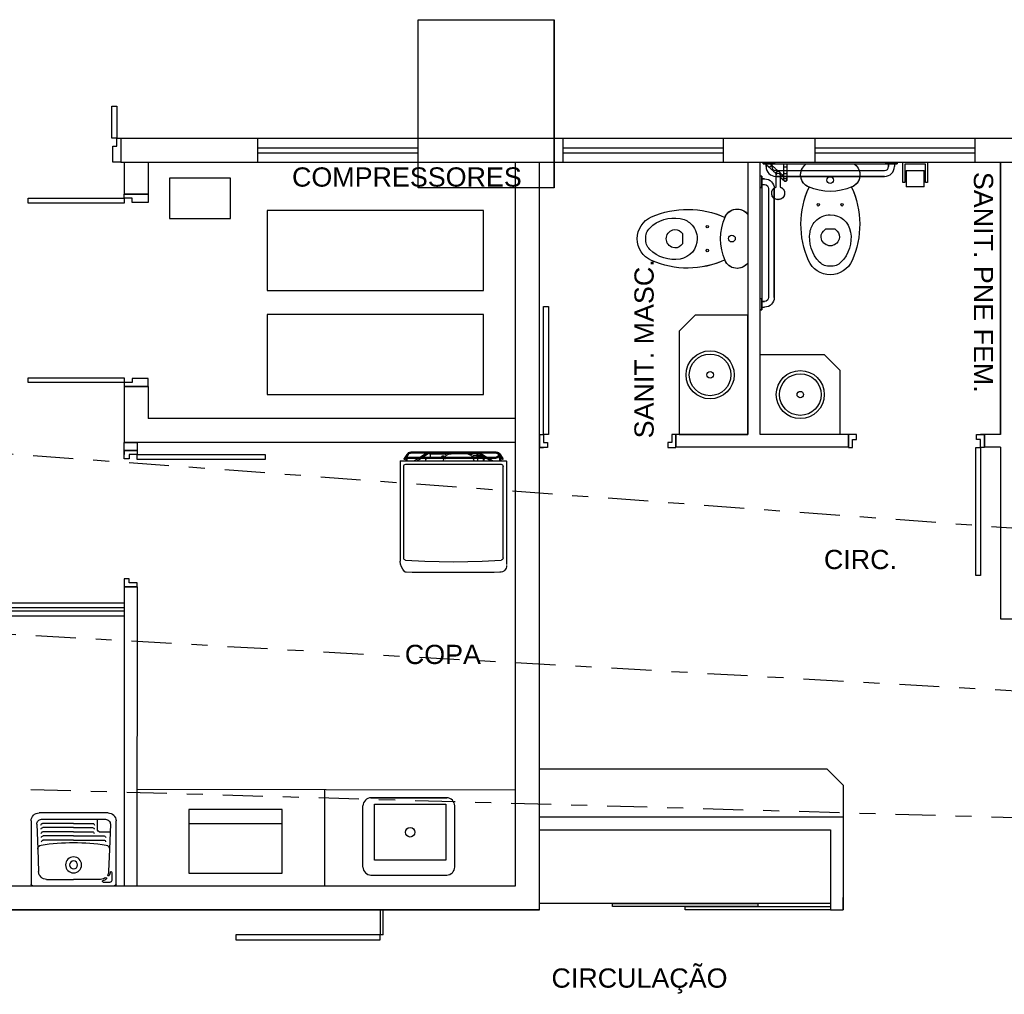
# Model space of a CAD drawing. Extents: x 40.7 to 137.4, y -250.8 to -221.5.
# Tile 175 of 256: x 63.7 to 69.8, y -234.8 to -228.7. Entities that reach past the tile are written whole.
import ezdxf
from ezdxf.enums import TextEntityAlignment as Align

# ---------------------------------------------------------------- set-up
doc = ezdxf.new("R2010")
doc.units = 0
doc.header["$MEASUREMENT"] = 0
doc.linetypes.add('DASHDOT2', pattern=[0.5, 0.25, -0.125, 0, -0.125])
doc.layers.get('0').update_dxf_attribs({"linetype": 'CONTINUOUS'})
doc.layers.add('A-WALL', color=2, linetype='CONTINUOUS', lineweight=13)
for name, color, linetype in [('AC-FRIGORÍFICA', 20, 'DASHDOT2'), ('paredes1', 8, 'CONTINUOUS'), ('textos1', 4, 'CONTINUOUS')]:
    doc.layers.add(name, color=color, linetype=linetype)
doc.styles.add('Texto Cota', font='ARIAL.TTF')

# ---------------------------------------------------------------- blocks, each defined once
blk = doc.blocks.new('PAPEL HIGIÊNICO - PAPEL HIGIÊNICO-1475053-VEST_ MASCULINO PISCINA')
at = {"layer": 'paredes1'}
for p, q in [((-0.0883, -0.15), (-0.0883, -0.277)), ((-0.0756, -0.277), (-0.0756, -0.1627)), ((-0.0756, -0.1627), (0.0514, -0.1627)), ((0.0514, -0.1627), (0.0514, -0.277)), ((0.0641, -0.277), (0.0641, -0.15)), ((0.045, -0.2008), (-0.0693, -0.2008)), ((-0.0693, -0.3024), (-0.0693, -0.2008)), ((0.045, -0.2008), (0.045, -0.3024)), ((-0.0883, -0.277), (-0.0756, -0.277)), ((-0.0693, -0.3024), (0.045, -0.3024)), ((0.0514, -0.277), (0.0641, -0.277))]:
    blk.add_line(p, q, dxfattribs=at)
blk = doc.blocks.new('ADA Shower Head with adjustable bar 2 - ADA Shower Head with adjustable bar 2-2282558-VEST_ MASCULINO PISCINA')
at = {"layer": 'paredes1'}
for p, q in [((-0.0243, 0.127), (-0.0245, 0.1248)), ((0.056, 0.1248), (0.0558, 0.127)), ((0.0032, 0.0845), (0.0032, 0.0842)), ((0.0032, 0.084), (0.0032, 0.0074)), ((0.0282, 0.0067), (0.0282, 0.0845)), ((0.0284, 0.0222), (0.0287, 0.0225)), ((0.05, 0.0255), (0.05, -0.0071)), ((0.0671, 0.0302), (0.0669, 0.0299)), ((0.07, -0.0062), (0.07, 0.0255)), ((0.05, -0.0399), (0.05, -0.0587)), ((0.07, -0.0587), (0.07, -0.0399))]:
    blk.add_line(p, q, dxfattribs=at)
for points in [[(-0.0222, 0.135), (-0.0227, 0.1335), (-0.0232, 0.1319), (-0.0236, 0.1304), (-0.0239, 0.1288), (-0.0242, 0.1272), (-0.0244, 0.1257), (-0.0245, 0.1241), (-0.0246, 0.1225), (-0.0246, 0.1209), (-0.0246, 0.1193), (-0.0244, 0.1177), (-0.0243, 0.1161), (-0.024, 0.1145), (-0.0237, 0.1129), (-0.0233, 0.1114), (-0.0229, 0.1098), (-0.0224, 0.1083), (-0.0218, 0.1068), (-0.0212, 0.1054), (-0.0205, 0.1039), (-0.0198, 0.1025), (-0.019, 0.1011), (-0.0181, 0.0997), (-0.0172, 0.0984), (-0.0162, 0.0971), (-0.0152, 0.0959), (-0.0142, 0.0947), (-0.0131, 0.0935), (-0.0119, 0.0924), (-0.0107, 0.0913), (-0.0095, 0.0903), (-0.0082, 0.0894), (-0.0069, 0.0884), (-0.0055, 0.0876), (-0.0041, 0.0868), (-0.0027, 0.086), (-0.0013, 0.0853), (0.0002, 0.0847), (0.0017, 0.0841), (0.0032, 0.0836), (0.0039, 0.0833)], [(0.0276, 0.0833), (0.0284, 0.0836), (0.0299, 0.0841), (0.0314, 0.0847), (0.0329, 0.0853), (0.0344, 0.0861), (0.0358, 0.0868), (0.0372, 0.0876), (0.0385, 0.0885), (0.0398, 0.0894), (0.0411, 0.0904), (0.0423, 0.0914), (0.0435, 0.0925), (0.0447, 0.0936), (0.0458, 0.0948), (0.0468, 0.096), (0.0479, 0.0972), (0.0488, 0.0985), (0.0497, 0.0998), (0.0506, 0.1012), (0.0514, 0.1026), (0.0521, 0.104), (0.0528, 0.1054), (0.0534, 0.1069), (0.054, 0.1084), (0.0544, 0.1099), (0.0549, 0.1115), (0.0553, 0.113), (0.0556, 0.1146), (0.0558, 0.1162), (0.056, 0.1178), (0.0561, 0.1194), (0.0562, 0.121), (0.0561, 0.1226), (0.0561, 0.1242), (0.0559, 0.1258), (0.0557, 0.1274), (0.0554, 0.1289), (0.0551, 0.1305), (0.0547, 0.132), (0.0542, 0.1336), (0.0537, 0.135)], [(0.0032, 0.007), (0.0032, 0.006), (0.0032, 0.0051), (0.0032, 0.0042), (0.0032, 0.0033), (0.0032, 0.0025), (0.0032, 0.0018), (0.0032, 0.0011), (0.0032, 0.0004), (0.0032, -0.0001), (0.0032, -0.0006), (0.0032, -0.0011), (0.0032, -0.0015), (0.0032, -0.0018), (0.0032, -0.002), (0.0032, -0.0022), (0.0032, -0.0024), (0.0032, -0.0024)], [(0.0421, 0.0077), (0.0386, 0.0045), (0.0351, 0.0013), (0.0316, -0.0018), (0.0281, -0.0049), (0.0278, -0.0052)], [(0.0282, -0.0024), (0.0282, -0.0023), (0.0282, -0.0022), (0.0282, -0.002), (0.0282, -0.0017), (0.0282, -0.0014), (0.0282, -0.001), (0.0282, -0.0005), (0.0282, 0), (0.0282, 0.0006), (0.0282, 0.0013), (0.0282, 0.002), (0.0282, 0.0027), (0.0282, 0.0035), (0.0282, 0.0044), (0.0282, 0.0053), (0.0282, 0.0063), (0.0282, 0.007)], [(0.0287, 0.0225), (0.0297, 0.0234), (0.0308, 0.0244), (0.0318, 0.0253), (0.0328, 0.0262), (0.0338, 0.0271), (0.0348, 0.028), (0.0358, 0.0289), (0.0367, 0.0297), (0.0377, 0.0306), (0.0386, 0.0315), (0.0396, 0.0323), (0.0405, 0.0331), (0.0413, 0.0339), (0.0422, 0.0347), (0.043, 0.0354), (0.0439, 0.0361), (0.0446, 0.0369), (0.0454, 0.0375), (0.0461, 0.0382), (0.0468, 0.0388), (0.0475, 0.0394), (0.0481, 0.04), (0.0487, 0.0405), (0.0493, 0.041), (0.0498, 0.0415), (0.0503, 0.042), (0.0508, 0.0424), (0.0512, 0.0428), (0.0516, 0.0431), (0.052, 0.0434), (0.0523, 0.0437), (0.0525, 0.044), (0.0528, 0.0442), (0.053, 0.0443), (0.0531, 0.0445), (0.0532, 0.0446), (0.0533, 0.0446), (0.0533, 0.0447), (0.0533, 0.0447)], [(0.0501, 0.0149), (0.0493, 0.0141), (0.0483, 0.0132), (0.0473, 0.0124), (0.0463, 0.0115), (0.0453, 0.0105), (0.0443, 0.0096), (0.0433, 0.0087), (0.0422, 0.0078), (0.0421, 0.0077)], [(0.05, 0.0372), (0.05, 0.0372), (0.05, 0.037), (0.05, 0.0368), (0.05, 0.0365), (0.05, 0.0361), (0.05, 0.0357), (0.05, 0.0352), (0.05, 0.0346), (0.05, 0.034), (0.05, 0.0333), (0.05, 0.0326), (0.05, 0.0317), (0.05, 0.0308), (0.05, 0.0299), (0.05, 0.0289), (0.05, 0.0278), (0.05, 0.0267), (0.05, 0.0255), (0.05, 0.0255)], [(0.0533, 0.0447), (0.0536, 0.0449), (0.0539, 0.0452), (0.0542, 0.0454), (0.0546, 0.0456), (0.0549, 0.0458), (0.0553, 0.046), (0.0556, 0.0462), (0.056, 0.0464), (0.0564, 0.0465), (0.0567, 0.0467), (0.0571, 0.0468), (0.0575, 0.0469), (0.0579, 0.047), (0.0583, 0.0471), (0.0587, 0.0471), (0.0591, 0.0472), (0.0595, 0.0472), (0.0599, 0.0472), (0.0603, 0.0472), (0.0607, 0.0472), (0.0611, 0.0472), (0.0615, 0.0471), (0.0619, 0.0471), (0.0623, 0.047), (0.0626, 0.0469), (0.063, 0.0468), (0.0634, 0.0466), (0.0638, 0.0465), (0.0641, 0.0463), (0.0645, 0.0462), (0.0649, 0.046), (0.0652, 0.0458), (0.0655, 0.0456), (0.0659, 0.0453), (0.0662, 0.0451), (0.0665, 0.0448), (0.0668, 0.0446), (0.0671, 0.0443), (0.0674, 0.044), (0.0676, 0.0437), (0.0679, 0.0434), (0.0681, 0.0431), (0.0683, 0.0427), (0.0686, 0.0424), (0.0688, 0.0421), (0.0689, 0.0417), (0.0691, 0.0413), (0.0693, 0.041), (0.0694, 0.0406), (0.0695, 0.0402), (0.0697, 0.0398), (0.0698, 0.0394), (0.0698, 0.0391), (0.0699, 0.0387), (0.0699, 0.0383), (0.07, 0.0379), (0.07, 0.0375), (0.07, 0.0371), (0.07, 0.0367), (0.07, 0.0363), (0.0699, 0.0359)], [(0.0667, 0.0298), (0.0667, 0.0298), (0.0666, 0.0297)], [(0.07, 0.0255), (0.07, 0.0267), (0.07, 0.0278), (0.07, 0.0289), (0.07, 0.0299), (0.07, 0.0308), (0.07, 0.0317), (0.07, 0.0325), (0.07, 0.0333), (0.07, 0.034), (0.07, 0.0346), (0.07, 0.0352), (0.07, 0.0357), (0.07, 0.0361), (0.07, 0.0365), (0.07, 0.0368), (0.07, 0.037), (0.07, 0.0372), (0.07, 0.0372)], [(-0.058, -0.0659), (-0.0582, -0.0656), (-0.0583, -0.0652), (-0.0585, -0.0649), (-0.0586, -0.0645), (-0.0588, -0.0641), (-0.0589, -0.0637), (-0.059, -0.0633), (-0.059, -0.0629), (-0.0591, -0.0625), (-0.0592, -0.0621), (-0.0592, -0.0617), (-0.0592, -0.0613), (-0.0592, -0.0609), (-0.0592, -0.0605), (-0.0592, -0.0601), (-0.0591, -0.0598), (-0.0591, -0.0594), (-0.059, -0.059), (-0.0589, -0.0586), (-0.0588, -0.0582), (-0.0587, -0.0578), (-0.0585, -0.0574), (-0.0584, -0.0571), (-0.0582, -0.0567), (-0.058, -0.0563), (-0.0578, -0.056), (-0.0576, -0.0557), (-0.0574, -0.0553), (-0.0571, -0.055), (-0.0569, -0.0547), (-0.0566, -0.0544), (-0.0564, -0.0541), (-0.0561, -0.0538), (-0.0559, -0.0537)], [(-0.0345, -0.0344), (-0.0365, -0.0362), (-0.0384, -0.0379), (-0.0402, -0.0395), (-0.0419, -0.0411), (-0.0435, -0.0425), (-0.0451, -0.0439), (-0.0465, -0.0452), (-0.0479, -0.0464), (-0.0491, -0.0475), (-0.0503, -0.0486), (-0.0513, -0.0495), (-0.0522, -0.0504), (-0.0531, -0.0511), (-0.0538, -0.0518), (-0.0544, -0.0524), (-0.0549, -0.0528), (-0.0554, -0.0532), (-0.0556, -0.0534), (-0.0558, -0.0536), (-0.0559, -0.0537), (-0.0559, -0.0537)], [(-0.0559, -0.0537), (-0.0559, -0.0536), (-0.0557, -0.0535), (-0.0554, -0.0532), (-0.055, -0.0529), (-0.0545, -0.0524), (-0.0539, -0.0519), (-0.0532, -0.0512), (-0.0524, -0.0505), (-0.0515, -0.0497), (-0.0504, -0.0487), (-0.0493, -0.0477), (-0.0481, -0.0466), (-0.0467, -0.0454), (-0.0453, -0.0441), (-0.0438, -0.0427), (-0.0422, -0.0413), (-0.0404, -0.0398), (-0.0387, -0.0381), (-0.0368, -0.0365), (-0.0348, -0.0347), (-0.0345, -0.0344)], [(-0.0345, -0.0344), (-0.0314, -0.0316), (-0.0284, -0.0289), (-0.0255, -0.0263), (-0.0227, -0.0238), (-0.02, -0.0213), (-0.0174, -0.019), (-0.0149, -0.0167), (-0.0125, -0.0146), (-0.0102, -0.0125), (-0.008, -0.0105), (-0.0059, -0.0087), (-0.004, -0.0069), (-0.0022, -0.0053), (-0.0005, -0.0038), (0.001, -0.0024), (0.0024, -0.0012), (0.0034, -0.0003)], [(-0.0319, -0.059), (-0.0304, -0.0576), (-0.0288, -0.0562), (-0.0271, -0.0546), (-0.0253, -0.053), (-0.0234, -0.0513), (-0.0214, -0.0496), (-0.0211, -0.0493)], [(-0.0211, -0.0493), (-0.0231, -0.0511), (-0.025, -0.0527), (-0.0268, -0.0544), (-0.0285, -0.0559), (-0.0301, -0.0574), (-0.0317, -0.0588)], [(0.0173, -0.0146), (0.0162, -0.0157), (0.0148, -0.0169), (0.0133, -0.0182), (0.0117, -0.0197), (0.0099, -0.0213), (0.0081, -0.023), (0.006, -0.0248), (0.0039, -0.0267), (0.0016, -0.0288), (-0.0007, -0.0309), (-0.0032, -0.0331), (-0.0058, -0.0355), (-0.0085, -0.0379), (-0.0113, -0.0404), (-0.0142, -0.043), (-0.0171, -0.0457), (-0.0202, -0.0484), (-0.0211, -0.0493)], [(0.05, -0.0066), (0.05, -0.0077), (0.05, -0.0089), (0.05, -0.0101), (0.05, -0.0114), (0.05, -0.0127), (0.05, -0.0141), (0.05, -0.0155), (0.05, -0.0169), (0.05, -0.0184), (0.05, -0.02), (0.05, -0.0216), (0.05, -0.0232), (0.05, -0.0248), (0.05, -0.0265), (0.05, -0.0282), (0.05, -0.0299), (0.05, -0.0316), (0.05, -0.0334), (0.05, -0.0351), (0.05, -0.0369), (0.05, -0.0387), (0.05, -0.0399)], [(0.07, -0.0399), (0.07, -0.0381), (0.07, -0.0363), (0.07, -0.0345), (0.07, -0.0328), (0.07, -0.031), (0.07, -0.0293), (0.07, -0.0276), (0.07, -0.0259), (0.07, -0.0242), (0.07, -0.0226), (0.07, -0.021), (0.07, -0.0195), (0.07, -0.0179), (0.07, -0.0165), (0.07, -0.015), (0.07, -0.0136), (0.07, -0.0123), (0.07, -0.011), (0.07, -0.0097), (0.07, -0.0085), (0.07, -0.0073), (0.07, -0.0066)]]:
    blk.add_lwpolyline(points, dxfattribs=at)
for start, end in [(168.3376, 179.05014), (155.17597, 163.70611), (140.33449, 148.72415), (125.45204, 132), (110.69994, 118.6285), (95.95439, 104.7657), (80.9195, 88.50916), (65.50775, 73.54826), (50.30265, 59.75111), (35.07405, 42), (20.39166, 29.24374), (4.68107, 13.78384)]:
    blk.add_arc((0.06, 0.0372), 0.01, start, end, dxfattribs=at)
for centre, major_axis, ratio, start_param, end_param in [((0.0158, 0.1215), (0.0404, 0), 0.98191, 3.032361, 3.141593), ((0.0158, 0.1237), (-0.0402, 0), 0.98191, 4.712389, 6.266208), ((0.0158, 0.1215), (0.0404, 0), 0.98191, 2.617994, 2.879793), ((0.0158, 0.1215), (-0.0404, 0), 0.98191, 4.712389, 5.497787), ((0.0158, 0.1237), (0.0402, 0), 0.98191, 0, 1.570796), ((0.0158, 0.1215), (0.0404, 0), 0.98191, 1.047198, 1.570796), ((0.0158, 0.1215), (0.0404, 0), 0.98191, 0.261799, 0.38633), ((0.0158, 0.1215), (0.0404, 0), 0.98191, 0, 0.121534), ((0.0354, 0.0151), (-0.00669, 0.00743), 0.029353, 0, 1.047198), ((0.0354, 0.0151), (-0.00669, 0.00743), 0.029353, 1.047262, 1.396263), ((0.0354, 0.0151), (-0.00669, 0.00743), 0.029353, 1.396289, 1.745294), ((0.0354, 0.0151), (-0.00669, 0.00743), 0.029353, 1.745329, 2.443393), ((0.0354, 0.0151), (-0.00669, 0.00743), 0.029353, 2.443461, 3.141593), ((0.06, 0.0372), (0.01, 0), 0.999727, 3.115194, 3.241128), ((0.06, 0.0372), (0.01, 0), 0.999727, 2.853465, 2.952606), ((0.06, 0.0372), (0.01, 0), 0.999727, 2.617994, 2.721947), ((0.06, 0.0372), (0.01, 0), 0.999727, 2.356194, 2.458931), ((0.06, 0.0372), (0.01, 0), 0.999727, 1.570796, 2.19579), ((0.06, 0.0372), (0.01, 0), 0.999727, 0.996171, 1.570796), ((0.06, 0.0372), (0.01, 0), 0.999727, 0.785398, 0.887202), ((0.06, 0.0372), (0.01, 0), 0.999727, 0.497557, 0.626739), ((0.06, 0.0372), (0.01, 0), 0.999727, 0.235505, 0.366043), ((0.06, 0.0372), (0.01, 0), 0.999727, 0, 0.104821)]:
    blk.add_ellipse(centre, major_axis=major_axis, ratio=ratio, start_param=start_param, end_param=end_param, dxfattribs=at)
for points in [[(0.0157, -0.0022), (0.0141, -0.0022), (0.0108, -0.0017), (0.0067, 0.0004), (0.0039, 0.0034), (0.0032, 0.0058), (0.0032, 0.007)], [(0.0282, 0.007), (0.0282, 0.0058), (0.0276, 0.0034), (0.0248, 0.0004), (0.0206, -0.0017), (0.0174, -0.0022), (0.0157, -0.0022)], [(0.06, 0.001), (0.0587, 0.001), (0.056, 0.0006), (0.0527, -0.0012), (0.0505, -0.0037), (0.05, -0.0056), (0.05, -0.0066)], [(0.07, -0.0066), (0.07, -0.0056), (0.0695, -0.0037), (0.0673, -0.0012), (0.064, 0.0006), (0.0613, 0.001), (0.06, 0.001)], [(0.0157, -0.0149), (0.0143, -0.0149), (0.0114, -0.0144), (0.0075, -0.0122), (0.0047, -0.0088), (0.0032, -0.0046), (0.0032, -0.0017), (0.0034, -0.0002)], [(0.028, -0.0002), (0.0283, -0.0017), (0.0283, -0.0046), (0.0268, -0.0088), (0.0239, -0.0122), (0.0201, -0.0144), (0.0172, -0.0149), (0.0157, -0.0149)], [(0.06, -0.0396), (0.0588, -0.0396), (0.0565, -0.0396), (0.0534, -0.0397), (0.0512, -0.0397), (0.0499, -0.0398), (0.0499, -0.0399), (0.0502, -0.0399)], [(0.0698, -0.0399), (0.0701, -0.0399), (0.0701, -0.0398), (0.0688, -0.0397), (0.0666, -0.0397), (0.0635, -0.0396), (0.0612, -0.0396), (0.06, -0.0396)]]:
    blk.add_open_spline(points, degree=3, dxfattribs=at)
for points, knots in [([(0.06, 0.0328), (0.0588, 0.0328), (0.0565, 0.0325), (0.0534, 0.0312), (0.0512, 0.0292), (0.05, 0.0268), (0.0499, 0.0251), (0.0501, 0.0243)], [0, 0, 0, 0, 0.1111111, 0.2222222, 0.3333333, 0.4444444, 0.5513973, 0.5513973, 0.5513973, 0.5513973]), ([(0.0699, 0.0243), (0.0701, 0.0251), (0.07, 0.0268), (0.0688, 0.0292), (0.0666, 0.0312), (0.0635, 0.0325), (0.0612, 0.0328), (0.06, 0.0328)], [0.4489007, 0.4489007, 0.4489007, 0.4489007, 0.5555556, 0.6666667, 0.7777778, 0.8888889, 1, 1, 1, 1]), ([(-0.0345, -0.0344), (-0.0353, -0.0351), (-0.0363, -0.0373), (-0.0356, -0.0412), (-0.0336, -0.0447), (-0.0312, -0.0473), (-0.0284, -0.0493), (-0.0256, -0.0504), (-0.023, -0.0504), (-0.0217, -0.0498), (-0.0211, -0.0493)], [-1, -1, -1, -1, -0.833333, -0.666667, -0.555556, -0.444444, -0.333333, -0.222222, -0.111111, 0, 0, 0, 0])]:
    blk.add_open_spline(points, degree=3, knots=knots, dxfattribs=at)
blk = doc.blocks.new('WC w Cistern _5_ - 540 x 360mm-V3-VEST_ MASCULINO PISCINA')
at = {"layer": 'paredes1'}
for p, q in [((-0.0431, -0.4306), (-0.0308, -0.4182)), ((-0.0308, -0.4182), (0.0308, -0.4182)), ((0.0308, -0.4182), (0.0431, -0.4306))]:
    blk.add_line(p, q, dxfattribs=at)
for centre, radius, start, end in [((-0.1028, -0.0787), 0.0825, 126.68919, 246.87823), ((-0.1028, -0.0787), 0.0825, 126.75754, 248.81924), ((0.1028, -0.0787), 0.0825, 291.18076, 53.24246), ((0.1028, -0.0787), 0.0825, 293.12177, 53.31081), ((0.0006, -0.1113), 0.0209, 360, 180), ((0.0006, -0.1113), 0.0209, 180, 360), ((0.375, -0.3882), 0.5584, 155.35449, 203.79689), ((0.375, -0.3882), 0.5584, 155.39027, 203.79689), ((0, 0.1621), 0.3443, 246.87823, 293.12177), ((-0.375, -0.3882), 0.5584, 336.20311, 24.64551), ((-0.375, -0.3882), 0.5584, 336.20311, 24.60973), ((-0.0732, -0.2654), 0.00783, 0, 180), ((-0.0732, -0.2654), 0.00783, 180, 360), ((0.0748, -0.2654), 0.00783, 360, 180), ((0.0748, -0.2654), 0.00783, 180, 360), ((0, -0.4559), 0.1282, 89.99847, 170.90608), ((0, -0.4559), 0.1282, 42.44528, 90.00153), ((0, -0.4559), 0.1282, 9.09392, 42.44528), ((0.0905, -0.4704), 0.2199, 170.90608, 224.39736), ((-0.0078, -0.4659), 0.05, 135, 197.18646), ((0, -0.4635), 0.0581, 197.18646, 342.81705), ((0.0078, -0.4659), 0.05, 342.81705, 45), ((-0.0905, -0.4704), 0.2199, 315.60264, 9.09392), ((0.0014, -0.553), 0.15, 203.79689, 269.46886), ((0.0014, -0.553), 0.15, 203.79689, 269.46886), ((-0.0014, -0.553), 0.15, 270.53114, 336.20311), ((-0.0014, -0.553), 0.15, 270.53114, 336.20311), ((-0.0083, -0.5671), 0.0816, 224.39736, 275.83548), ((0.0083, -0.5671), 0.0816, 264.16452, 315.60264)]:
    blk.add_arc(centre, radius, start, end, dxfattribs=at)
blk = doc.blocks.new('Grab Rail - Horizontal - Grab Bar Horizontal-V4-VEST_ MASCULINO PISCINA')
at = {"layer": 'paredes1'}
for p, q in [((-0.5908, -0.01), (-0.5908, 0)), ((-0.5908, -0.01), (-0.5908, 0)), ((-0.5208, 0), (-0.5208, -0.01)), ((-0.5208, -0.01), (-0.5208, 0)), ((-1.3558, -0.01), (-1.3558, 0)), ((-1.3558, -0.01), (-1.3558, 0)), ((-1.3388, -0.01), (-1.3558, -0.01)), ((-1.3558, -0.01), (-0.5208, -0.01)), ((-1.2858, -0.01), (-1.3558, -0.01)), ((-1.3388, -0.027), (-1.3388, -0.01)), ((-1.3388, -0.01), (-1.3388, -0.027)), ((-1.3028, -0.01), (-1.3028, -0.027)), ((-1.2858, -0.01), (-1.3028, -0.01)), ((-1.3028, -0.01), (-1.3028, -0.027)), ((-1.2858, 0), (-1.2858, -0.01)), ((-1.2858, -0.01), (-1.2858, 0)), ((-1.2778, -0.052), (-0.5988, -0.052)), ((-1.2778, -0.052), (-0.5988, -0.052)), ((-0.5738, -0.01), (-0.5908, -0.01)), ((-0.5208, -0.01), (-0.5908, -0.01)), ((-0.5738, -0.027), (-0.5738, -0.01)), ((-0.5738, -0.01), (-0.5738, -0.027)), ((-0.5378, -0.01), (-0.5378, -0.027)), ((-0.5208, -0.01), (-0.5378, -0.01)), ((-0.5378, -0.01), (-0.5378, -0.027)), ((-0.5988, -0.088), (-1.2778, -0.088)), ((-1.2778, -0.088), (-0.5988, -0.088))]:
    blk.add_line(p, q, dxfattribs=at)
for centre, radius, start, end in [((-1.2778, -0.027), 0.061, 180, 270), ((-1.2778, -0.027), 0.061, 180, 270), ((-1.2778, -0.027), 0.025, 180, 270), ((-1.2778, -0.027), 0.025, 180, 270), ((-0.5988, -0.027), 0.061, 270, 0), ((-0.5988, -0.027), 0.025, 270, 360), ((-0.5988, -0.027), 0.061, 270, 360), ((-0.5988, -0.027), 0.025, 270, 360)]:
    blk.add_arc(centre, radius, start, end, dxfattribs=at)
blk = doc.blocks.new('PORTA 80CM')
at = {"layer": 'paredes1'}
for p, q in [((0.825, 0.95), (0.795, 0.95)), ((0.795, 0.95), (0.795, 0.15)), ((0.825, 0.15), (0.825, 0.95)), ((0, 0.15), (0, 0.07)), ((0, 0.15), (0.025, 0.15)), ((0, 0.07), (0, 0.15)), ((0.025, 0.15), (0.025, 0.1)), ((0.795, 0.15), (0.825, 0.15)), ((0.85, 0.15), (0.825, 0.15)), ((0.825, 0.15), (0.825, 0.1)), ((0.85, 0.15), (0.85, 0.07)), ((0.85, 0.07), (0.85, 0.15)), ((0.05, 0.07), (0, 0.07)), ((0.025, 0.1), (0.05, 0.1)), ((0.05, 0.1), (0.05, 0.07)), ((0.825, 0.1), (0.8, 0.1)), ((0.8, 0.1), (0.8, 0.07)), ((0.8, 0.07), (0.85, 0.07)), ((0.85, 0.07), (0.825, 0.07))]:
    blk.add_line(p, q, dxfattribs=at)
blk = doc.blocks.new('geladeira')
at = {"layer": 'paredes1'}
for p, q in [((53.5223, 13.9025), (54.1327, 13.9025)), ((54.1327, 13.9025), (54.1459, 13.9025)), ((53.4647, 13.8397), (53.4644, 13.8359)), ((53.4655, 13.8434), (53.4647, 13.8397)), ((53.4666, 13.8468), (53.4655, 13.8434)), ((53.4681, 13.8503), (53.4666, 13.8468)), ((53.4704, 13.8533), (53.4681, 13.8503)), ((53.4731, 13.8559), (53.4704, 13.8533)), ((53.4757, 13.8582), (53.4731, 13.8559)), ((53.4804, 13.8608), (53.4757, 13.8582)), ((53.4791, 13.8601), (53.4791, 13.8601)), ((53.4804, 13.8608), (53.5056, 13.8783)), ((54.1391, 13.8692), (54.1467, 13.7503)), ((54.1467, 13.7503), (54.1493, 13.571)), ((53.4928, 13.6316), (53.4943, 13.6271)), ((53.5155, 13.6327), (53.5143, 13.6324)), ((53.5166, 13.6331), (53.5155, 13.6327)), ((53.5177, 13.6331), (53.5166, 13.6331)), ((53.5204, 13.634), (53.5177, 13.6331)), ((53.5189, 13.6335), (53.5189, 13.6335)), ((54.1493, 13.571), (54.1467, 13.3917)), ((53.5041, 13.3838), (53.5026, 13.3845)), ((53.5083, 13.3838), (53.5041, 13.3838)), ((54.1467, 13.3917), (54.1391, 13.2725)), ((53.4837, 13.2849), (53.4825, 13.2849)), ((53.5022, 13.3039), (53.5026, 13.3046)), ((54.1262, 13.2607), (54.1259, 13.2607)), ((54.1259, 13.2607), (54.1259, 13.2607)), ((54.1327, 13.2395), (54.1649, 13.2395)), ((54.1649, 13.2395), (54.1668, 13.2395)), ((54.1649, 13.2395), (54.1649, 13.2395)), ((54.1649, 13.2395), (54.1652, 13.2395))]:
    blk.add_line(p, q, dxfattribs=at)
for points in [[(53.5223, 13.9025), (53.5223, 13.9025), (53.5215, 13.9025), (53.5208, 13.9021), (53.5204, 13.9014), (53.5204, 13.9006)], [(53.5204, 13.9006), (53.5204, 13.9014), (53.5204, 13.9014), (53.5204, 13.9018), (53.5208, 13.9021), (53.5212, 13.9025), (53.5215, 13.9025)], [(53.5204, 13.9006), (53.5204, 13.2406)], [(53.4644, 13.3039), (53.4644, 13.8359)], [(53.481, 13.8544), (53.481, 13.8544), (53.4787, 13.8529), (53.4765, 13.851), (53.475, 13.8487), (53.4734, 13.8465), (53.4719, 13.8442), (53.4712, 13.8415), (53.4708, 13.8389), (53.4704, 13.8359)], [(53.4704, 13.8359), (53.4704, 13.3039)], [(53.481, 13.8544), (53.5087, 13.8734)], [(53.4825, 13.8548), (53.4825, 13.8548), (53.4822, 13.8544), (53.4818, 13.8544), (53.4814, 13.8544), (53.481, 13.8544)], [(53.5159, 13.859), (53.4825, 13.8548)], [(53.5155, 13.865), (53.4924, 13.862)], [(53.4965, 13.8556), (53.4965, 13.3039)], [(53.5026, 13.8556), (53.5026, 13.3046)], [(53.5087, 13.8734), (53.5087, 13.8734), (53.5098, 13.8737), (53.5102, 13.8749), (53.5102, 13.876), (53.5098, 13.8775), (53.5098, 13.8775), (53.509, 13.8783), (53.5083, 13.879), (53.5071, 13.879), (53.506, 13.8783), (53.506, 13.8783), (53.5056, 13.8783), (53.5056, 13.8783), (53.5056, 13.8783), (53.5056, 13.8783)], [(53.5155, 13.865), (53.5155, 13.865), (53.5162, 13.865), (53.517, 13.8643), (53.5174, 13.8639), (53.5177, 13.8631), (53.5177, 13.8631), (53.5181, 13.862), (53.5177, 13.8605), (53.5174, 13.8597), (53.5162, 13.859), (53.5162, 13.859), (53.5162, 13.859), (53.5162, 13.859), (53.5162, 13.859), (53.5159, 13.859)], [(53.5405, 13.8681), (53.5405, 13.2736)], [(54.1259, 13.8813), (53.5541, 13.8813)], [(53.4746, 13.7401), (53.4965, 13.7764)], [(53.5026, 13.7866), (53.5204, 13.816)], [(53.5204, 13.7999), (53.5026, 13.7726)], [(53.4965, 13.7635), (53.4734, 13.7283)], [(53.4734, 13.5691), (53.4734, 13.7283)], [(53.4746, 13.5691), (53.4746, 13.7401)], [(53.481, 13.7158), (53.481, 13.7158), (53.4787, 13.7155), (53.4769, 13.7147), (53.4757, 13.7128), (53.4753, 13.6509)], [(53.481, 13.7158), (53.4965, 13.7158)], [(53.5026, 13.7317), (53.5041, 13.7378)], [(53.509, 13.7427), (53.509, 13.7427), (53.5075, 13.7423), (53.506, 13.7412), (53.5049, 13.7397), (53.5041, 13.7378)], [(53.5204, 13.7427), (53.509, 13.7427)], [(53.4753, 13.6509), (53.4753, 13.6286), (53.4753, 13.6286), (53.4753, 13.6259), (53.4761, 13.6236), (53.4769, 13.6218), (53.478, 13.6199), (53.4791, 13.618), (53.481, 13.6165), (53.4829, 13.6153), (53.4848, 13.6142)], [(53.4924, 13.6342), (53.4924, 13.646), (53.4965, 13.646)], [(53.4746, 13.6441), (53.4734, 13.6441)], [(53.4746, 13.6316), (53.4734, 13.6316)], [(53.4753, 13.5903), (53.4753, 13.5903), (53.475, 13.5846), (53.4746, 13.5793), (53.4742, 13.574), (53.4742, 13.5687), (53.4742, 13.4133), (53.4746, 13.408), (53.475, 13.4027), (53.4753, 13.397)], [(53.4965, 13.6255), (53.4965, 13.6255), (53.492, 13.6221), (53.4882, 13.6187), (53.4848, 13.6146), (53.4818, 13.6104), (53.4795, 13.6058), (53.4776, 13.6009), (53.4761, 13.5956), (53.4753, 13.5903)], [(53.4924, 13.6418), (53.4924, 13.6418), (53.4897, 13.6403), (53.4878, 13.638), (53.4875, 13.635), (53.4878, 13.632), (53.4878, 13.632), (53.489, 13.6297), (53.4909, 13.6278), (53.4935, 13.6271), (53.4965, 13.6271)], [(53.4924, 13.6342), (53.4924, 13.6342), (53.4924, 13.6335), (53.4924, 13.6331), (53.4924, 13.6324), (53.4928, 13.6316)], [(53.5143, 13.6324), (53.5143, 13.6324), (53.514, 13.6324), (53.5132, 13.6324), (53.5128, 13.6324), (53.5124, 13.632), (53.5124, 13.632), (53.5098, 13.6316), (53.5071, 13.6308), (53.5049, 13.6301), (53.5026, 13.6289)], [(53.5026, 13.6255), (53.5041, 13.6229), (53.5041, 13.6229), (53.5041, 13.6229), (53.5041, 13.6225), (53.5041, 13.6221), (53.5041, 13.6221), (53.5041, 13.6221), (53.5041, 13.621), (53.5041, 13.6199), (53.5034, 13.6187), (53.5026, 13.6183)], [(53.4734, 13.5691), (53.4734, 13.4107)], [(53.4746, 13.5691), (53.4746, 13.3989)], [(53.4753, 13.397), (53.4753, 13.397), (53.4761, 13.4815), (53.4776, 13.4762), (53.4795, 13.4716), (53.4818, 13.4671), (53.4848, 13.4625), (53.4882, 13.4588), (53.492, 13.4553), (53.4965, 13.4519)], [(53.4844, 13.4631), (53.4829, 13.4622), (53.481, 13.4606), (53.4791, 13.4591), (53.478, 13.4572), (53.4769, 13.4553), (53.4761, 13.4535), (53.4753, 13.4512), (53.4753, 13.4489)], [(53.4965, 13.3754), (53.4734, 13.4107)], [(53.4753, 13.4266), (53.4753, 13.4489)], [(53.4753, 13.4266), (53.4753, 13.4266), (53.4757, 13.4243), (53.4769, 13.4228), (53.4787, 13.4213), (53.481, 13.4209)], [(53.481, 13.4209), (53.4852, 13.4209)], [(53.4928, 13.4546), (53.4882, 13.4478), (53.4882, 13.4478), (53.4871, 13.4455), (53.4859, 13.4432), (53.4856, 13.441), (53.4852, 13.4383)], [(53.4852, 13.4383), (53.4852, 13.4269), (53.4912, 13.4269)], [(53.4852, 13.4008), (53.4852, 13.4269)], [(53.4852, 13.4008), (53.4852, 13.4008), (53.4856, 13.3978), (53.4859, 13.3951), (53.4867, 13.3921), (53.4882, 13.3898), (53.4897, 13.3872), (53.4916, 13.3849), (53.4939, 13.383), (53.4965, 13.3811)], [(53.4912, 13.4269), (53.4912, 13.4008)], [(53.4912, 13.4008), (53.4912, 13.4008), (53.4912, 13.3993), (53.4916, 13.3974), (53.492, 13.3959), (53.4924, 13.3944), (53.4931, 13.3929), (53.4943, 13.3917), (53.4954, 13.3902), (53.4965, 13.3887)], [(53.5026, 13.4485), (53.5026, 13.4485), (53.5041, 13.4478), (53.5056, 13.447), (53.5071, 13.4466), (53.5083, 13.4459), (53.5098, 13.4455), (53.5113, 13.4451), (53.5128, 13.4447), (53.5143, 13.4444)], [(53.5026, 13.4209), (53.5204, 13.4209)], [(53.5143, 13.4444), (53.5143, 13.4444), (53.5155, 13.4444), (53.5166, 13.4444), (53.5177, 13.444), (53.5204, 13.444)], [(53.4746, 13.3989), (53.4965, 13.3626)], [(53.5026, 13.3785), (53.5026, 13.3785), (53.5041, 13.3781), (53.5053, 13.3781), (53.5068, 13.3781), (53.5083, 13.3781)], [(53.5204, 13.339), (53.5026, 13.3664)], [(53.5026, 13.3524), (53.5204, 13.323)], [(53.5204, 13.3838), (53.5083, 13.3838)], [(53.5204, 13.3781), (53.5083, 13.3781)], [(53.4644, 13.3039), (53.4644, 13.3039), (53.4647, 13.3001), (53.4655, 13.2963), (53.4666, 13.2929), (53.4685, 13.2899), (53.4704, 13.2868), (53.4731, 13.2842), (53.4761, 13.2819), (53.4795, 13.28)], [(53.4704, 13.3039), (53.4704, 13.3039), (53.4708, 13.3012), (53.4712, 13.2982), (53.4719, 13.2956), (53.4734, 13.2933), (53.475, 13.291), (53.4765, 13.2887), (53.4787, 13.2872), (53.481, 13.2857)], [(53.4704, 13.3039), (53.4704, 13.3039), (53.4708, 13.3012), (53.4715, 13.299), (53.4727, 13.2967), (53.4742, 13.2948), (53.4761, 13.2933), (53.4784, 13.2921), (53.4806, 13.2918), (53.4833, 13.2914), (53.4833, 13.2914), (53.4859, 13.2918), (53.4882, 13.2921), (53.4905, 13.2933), (53.4928, 13.2948), (53.4943, 13.2967), (53.4954, 13.299), (53.4962, 13.3012), (53.4965, 13.3039)], [(53.4761, 13.2819), (53.5056, 13.2615)], [(53.4795, 13.28), (53.4795, 13.28), (53.4799, 13.2796), (53.4803, 13.2796), (53.4803, 13.2796), (53.4806, 13.2796)], [(53.5155, 13.2747), (53.4806, 13.2796)], [(53.481, 13.2857), (53.481, 13.2857), (53.4814, 13.2857), (53.4818, 13.2853), (53.4822, 13.2849), (53.4825, 13.2849)], [(53.5159, 13.2804), (53.4825, 13.2849)], [(53.4837, 13.2849), (53.4837, 13.2849), (53.4875, 13.2853), (53.4909, 13.2865), (53.4939, 13.2884), (53.4969, 13.2906), (53.4992, 13.2933), (53.5007, 13.2967), (53.5018, 13.3001), (53.5022, 13.3039)], [(53.4924, 13.2781), (53.5087, 13.2668)], [(53.5155, 13.2747), (53.5155, 13.2747), (53.5166, 13.2751), (53.5174, 13.2759), (53.5181, 13.2766), (53.5185, 13.2781), (53.5185, 13.2781), (53.5181, 13.2793), (53.5177, 13.28), (53.517, 13.2804), (53.5159, 13.2804)], [(53.5056, 13.2615), (53.5056, 13.2615), (53.5068, 13.2611), (53.5075, 13.2611), (53.5087, 13.2615), (53.5098, 13.2622), (53.5098, 13.2622), (53.5102, 13.263), (53.5102, 13.2641), (53.5098, 13.2653), (53.509, 13.2664), (53.509, 13.2664), (53.509, 13.2664), (53.5087, 13.2668), (53.5087, 13.2668), (53.5087, 13.2668)], [(53.5204, 13.2414), (53.5204, 13.2414), (53.5204, 13.2406), (53.5208, 13.2399), (53.5215, 13.2395), (53.5223, 13.2395)], [(53.5223, 13.2395), (54.1327, 13.2395)], [(54.1259, 13.2607), (53.5541, 13.2607)]]:
    blk.add_lwpolyline(points, dxfattribs=at)
for centre, radius, start, end in [((54.1459, 13.8097), 0.0928, 45.99806, 90), ((53.5537, 13.8681), 0.0133, 88.38614, 180), ((54.1259, 13.868), 0.0133, 5.12754, 90), ((54.2, 13.8657), 0.015, 1.09792, 45.99806), ((37.0168, 13.5701), 17.2007, 359.03465, 0.98544), ((54.1742, 13.2803), 0.0409, 267.53409, 0), ((53.5534, 13.2736), 0.0129, 180, 273.27315), ((54.1259, 13.2741), 0.0134, 270, 353.06354)]:
    blk.add_arc(centre, radius, start, end, dxfattribs=at)
blk = doc.blocks.new('Tanque2')
at = {"layer": 'paredes1'}
for p, q in [((-0.255, 0), (0.255, 0)), ((-0.265, -0.405), (-0.265, -0.01)), ((-0.1685, -0.04), (0, -0.04)), ((0.1685, -0.04), (0, -0.04)), ((0.1855, -0.0223), (0.2281, -0.0223)), ((0.2381, -0.0837), (0.2381, -0.0323)), ((0.265, -0.01), (0.265, -0.405)), ((-0.2239, -0.2281), (-0.2184, -0.0881)), ((0.2239, -0.2281), (0.2184, -0.0881)), ((-0.2299, -0.3838), (-0.2239, -0.2281)), ((0.2299, -0.3838), (0.2239, -0.2281)), ((0, -0.285), (-0.1897, -0.285)), ((0, -0.285), (0.1897, -0.285)), ((0, -0.363), (-0.1927, -0.363)), ((0, -0.337), (-0.1917, -0.337)), ((0, -0.311), (-0.1907, -0.311)), ((0, -0.311), (0.1907, -0.311)), ((0, -0.337), (0.1179, -0.337)), ((0, -0.363), (0.1189, -0.363)), ((0.1498, -0.347), (0.1498, -0.415)), ((0.1598, -0.337), (0.2281, -0.337)), ((-0.1999, -0.415), (0.1999, -0.415)), ((0, -0.389), (-0.1937, -0.389)), ((0, -0.389), (0.1199, -0.389)), ((0.215, -0.455), (-0.215, -0.455))]:
    blk.add_line(p, q, dxfattribs=at)
for radius in [0.05, 0.025]:
    blk.add_circle((0, -0.13), radius, dxfattribs=at)
for centre, radius, start, end in [((-0.255, -0.01), 0.01, 90, 180), ((0.255, -0.01), 0.01, 0, 90), ((-0.1685, -0.09), 0.05, 90, 177.7757), ((0.1685, -0.09), 0.05, 53.61972, 90), ((0.1855, -0.0273), 0.005, 90, 254.83204), ((0.1685, -0.09), 0.06, 53.61972, 74.83204), ((0.2011, -0.0457), 0.005, 233.61972, 53.61972), ((0.2281, -0.0323), 0.01, 0, 90), ((0.2182, -0.0666), 0.005, 25.14351, 205.14351), ((0.1685, -0.09), 0.05, 2.2243, 25.14351), ((0.1685, -0.09), 0.06, 5.59964, 25.14351), ((0.2331, -0.0837), 0.005, 185.59964, 0), ((-0.1989, -0.229), 0.025, 177.7757, 260.82574), ((0.1989, -0.229), 0.025, 279.17426, 2.2243), ((0, 1.0024), 1.2724, 260.82574, 279.17426), ((-0.1907, -0.301), 0.01, 177.7757, 270), ((-0.1897, -0.275), 0.01, 177.7757, 270), ((0.1897, -0.275), 0.01, 270, 2.2243), ((0.1907, -0.301), 0.01, 270, 2.2243), ((-0.1927, -0.353), 0.01, 177.7757, 270), ((-0.1917, -0.327), 0.01, 177.7757, 270), ((0.1179, -0.327), 0.01, 270, 2.2243), ((0.1189, -0.353), 0.01, 270, 2.2243), ((0.1598, -0.347), 0.01, 90, 180), ((-0.215, -0.405), 0.05, 180, 270), ((-0.1999, -0.385), 0.03, 177.7757, 270), ((-0.1937, -0.379), 0.01, 177.7757, 270), ((0.1199, -0.379), 0.01, 270, 2.2243), ((0.1999, -0.385), 0.03, 270, 2.2243), ((0.215, -0.405), 0.05, 270, 0)]:
    blk.add_arc(centre, radius, start, end, dxfattribs=at)
blk = doc.blocks.new('AREA')
at = {"style": 'Texto Cota'}
for tag, p in [('AREAS:COMODO', (0, 1.75)), ('AREAS:VALOR', (0, -1.25))]:
    blk.add_attdef(tag, text='', height=2, dxfattribs=at).set_placement(p, align=Align.MIDDLE_CENTER)

msp = doc.modelspace()

# ---------------------------------------------------------------- linework, layer by layer
at = {"layer": 'A-WALL'}
msp.add_line((66.9197, -229.573), (68.1891, -229.573), dxfattribs=at)
at = {"layer": 'AC-FRIGORÍFICA'}
for p, q in [((56.5774, -230.8723), (71.8049, -231.9979)), ((56.5851, -232.1221), (72.9679, -233.0448)), ((56.5456, -233.2828), (71.6815, -233.7134))]:
    msp.add_line(p, q, dxfattribs=at)
at = {"layer": 'paredes1'}
for p, q in [((67.011, -229.733), (67.011, -228.683)), ((64.305, -229.423), (70.1165, -229.423)), ((64.305, -229.423), (64.305, -229.573)), ((65.161, -229.573), (65.161, -229.423)), ((66.161, -229.573), (66.161, -229.423)), ((67.0672, -229.573), (67.0672, -229.423)), ((68.0672, -229.573), (68.0672, -229.423)), ((68.6392, -229.573), (68.6392, -229.423)), ((69.6392, -229.573), (69.6392, -229.423)), ((65.161, -229.483), (66.161, -229.483)), ((65.161, -229.513), (66.161, -229.513)), ((67.0672, -229.483), (68.0672, -229.483)), ((67.0672, -229.513), (68.0672, -229.513)), ((68.6392, -229.483), (69.6392, -229.483)), ((68.6392, -229.513), (69.6392, -229.513)), ((64.305, -229.573), (70.1165, -229.573)), ((64.3264, -229.573), (64.3264, -229.773)), ((64.4264, -229.573), (66.842, -229.573)), ((64.4764, -229.573), (64.4764, -229.773)), ((66.7697, -234.0889), (66.7697, -229.573)), ((66.9197, -234.2389), (66.9197, -229.573)), ((68.2191, -229.573), (68.2191, -231.273)), ((68.2668, -229.573), (69.7968, -229.573)), ((68.2968, -231.273), (68.2968, -229.573)), ((69.7968, -231.273), (69.7968, -229.573)), ((69.7968, -229.573), (69.7968, -231.273)), ((64.4764, -229.773), (64.3264, -229.773)), ((68.2968, -230.773), (68.6968, -230.773)), ((68.7968, -230.873), (68.6968, -230.773)), ((63.7264, -230.948), (63.7264, -230.918)), ((68.7968, -231.273), (68.7968, -230.873)), ((64.4764, -230.973), (64.3264, -230.973)), ((64.3264, -230.973), (64.3264, -231.323)), ((64.4764, -230.973), (64.4764, -231.173)), ((66.7697, -231.173), (64.4764, -231.173)), ((68.2191, -231.273), (67.7697, -231.273)), ((67.7697, -231.273), (67.7697, -231.3507)), ((68.8468, -231.273), (68.2968, -231.273)), ((68.8468, -231.273), (68.8468, -231.3506)), ((68.8468, -231.3507), (68.8468, -231.273)), ((69.7968, -231.273), (69.6968, -231.273)), ((69.6968, -231.3507), (69.6968, -231.273)), ((66.7697, -231.323), (64.3264, -231.323)), ((68.8468, -231.3507), (67.7697, -231.3507)), ((69.7968, -231.3507), (69.6968, -231.3507)), ((69.7968, -231.3507), (69.7968, -232.4231)), ((64.3264, -232.223), (64.4064, -232.223)), ((64.3264, -232.223), (64.3264, -234.0889)), ((64.4064, -232.223), (64.4041, -234.0889)), ((63.5484, -232.323), (64.3264, -232.323)), ((62.6412, -232.353), (64.3264, -232.353)), ((62.6412, -232.373), (64.3264, -232.373)), ((63.5484, -232.403), (64.3264, -232.403)), ((69.7968, -232.4231), (69.8744, -232.4231)), ((68.7137, -233.3612), (66.9197, -233.3612)), ((68.8137, -233.4612), (68.7137, -233.3612)), ((64.4048, -233.4862), (66.7697, -233.4891)), ((65.5762, -233.4889), (65.5762, -234.0889)), ((68.8137, -233.4612), (68.8137, -233.6612)), ((65.8669, -233.54), (66.3389, -233.54)), ((66.3389, -233.54), (65.8669, -233.54)), ((66.3393, -233.54), (65.8836, -233.54)), ((65.8836, -233.54), (66.3393, -233.54)), ((65.8169, -233.9718), (65.8169, -233.59)), ((66.3893, -233.9718), (66.3893, -233.59)), ((68.8137, -233.6612), (66.9197, -233.6612)), ((66.9197, -233.7389), (66.9197, -233.6612)), ((68.8137, -233.6612), (68.8137, -234.2389)), ((65.3126, -233.7025), (64.7289, -233.7025)), ((66.9197, -233.7389), (68.736, -233.7389)), ((68.736, -233.7389), (68.736, -234.2389)), ((65.8669, -234.0218), (66.3393, -234.0218)), ((62.4134, -234.0889), (66.7697, -234.0889)), ((68.8137, -234.2389), (68.8137, -234.1612)), ((66.9197, -234.2389), (62.4134, -234.2389)), ((62.4134, -234.2389), (66.9197, -234.2389)), ((65.9236, -234.2389), (65.9236, -234.3955)), ((65.943, -234.3955), (65.943, -234.2389)), ((68.736, -234.1989), (66.9197, -234.1989)), ((68.736, -234.2389), (68.8137, -234.2389)), ((65.943, -234.3955), (65.9236, -234.3955)), ((65.943, -234.3955), (65.9236, -234.3955))]:
    msp.add_line(p, q, dxfattribs=at)
for points in [[(66.161, -228.683), (67.011, -228.683), (67.011, -229.733), (66.161, -229.733)], [(64.25, -229.223), (64.28, -229.223), (64.28, -229.423), (64.25, -229.423)], [(64.255, -229.473), (64.28, -229.473), (64.28, -229.423), (64.305, -229.423), (64.305, -229.573), (64.255, -229.573)], [(64.6098, -229.673), (64.6098, -229.923), (64.9898, -229.923), (64.9898, -229.673)], [(64.3264, -229.828), (63.7264, -229.828), (63.7264, -229.798), (64.3264, -229.798)], [(64.3764, -229.823), (64.3764, -229.798), (64.3264, -229.798), (64.3264, -229.773), (64.4764, -229.773), (64.4764, -229.823)], [(65.2197, -229.873), (65.2197, -230.373), (66.5697, -230.373), (66.5697, -229.873)], [(65.2197, -230.5232), (65.2197, -231.0232), (66.5697, -231.0232), (66.5697, -230.5232)], [(67.7916, -230.6272), (67.7916, -231.273), (68.2191, -231.273), (68.2191, -230.5272), (67.8916, -230.5272)], [(64.3264, -230.948), (63.7264, -230.948), (63.7264, -230.918), (64.3264, -230.918)], [(64.3764, -230.923), (64.3764, -230.948), (64.3264, -230.948), (64.3264, -230.973), (64.4764, -230.973), (64.4764, -230.923)], [(64.4064, -231.373), (64.3264, -231.373), (64.3264, -231.323), (64.4064, -231.323)], [(64.7289, -234.0112), (65.3126, -234.0112), (65.3126, -233.6138), (64.7289, -233.6138)], [(68.2819, -234.2189), (67.3737, -234.2189), (67.3737, -234.1989), (68.2819, -234.1989)], [(68.736, -234.2389), (67.8278, -234.2389), (67.8278, -234.2189), (68.736, -234.2189)], [(65.9236, -234.3955), (65.0236, -234.3955), (65.0236, -234.4255), (65.9236, -234.4255)]]:
    msp.add_lwpolyline(points, close=True, dxfattribs=at)
for points in [[(69.6968, -231.3507), (69.6968, -231.273)], [(66.3344, -233.9297), (65.8881, -233.9297), (65.8881, -233.5797), (66.3344, -233.5797), (66.3344, -233.9297)]]:
    msp.add_lwpolyline(points, dxfattribs=at)
for centre, radius in [((67.984, -230.8998), 0.15), ((67.984, -230.8998), 0.13), ((67.984, -230.8998), 0.02), ((68.5468, -231.023), 0.15), ((68.5468, -231.023), 0.13), ((68.5468, -231.023), 0.02), ((66.1113, -233.7547), 0.03)]:
    msp.add_circle(centre, radius, dxfattribs=at)
for centre, start, end in [((65.8669, -233.59), 90, 180), ((66.3393, -233.59), 0, 90), ((65.8669, -233.9718), 180, 270), ((66.3393, -233.9718), 270, 0)]:
    msp.add_arc(centre, 0.05, start, end, dxfattribs=at)

# ---------------------------------------------------------------- block references
msp.add_blockref('Grab Rail - Horizontal - Grab Bar Horizontal-V4-VEST_ MASCULINO PISCINA', (69.6719, -229.573), dxfattribs=at)
at = {"layer": 'paredes1', "xscale": -1}
for name, p, rotation in [('ADA Shower Head with adjustable bar 2 - ADA Shower Head with adjustable bar 2-2282558-VEST_ MASCULINO PISCINA', (68.3931, -229.6441), 180), ('Grab Rail - Horizontal - Grab Bar Horizontal-V4-VEST_ MASCULINO PISCINA', (68.2968, -231.0152), 90), ('WC w Cistern _5_ - 540 x 360mm-V3-VEST_ MASCULINO PISCINA', (68.2316, -230.0501), 270), ('PORTA 80CM', (64.2564, -232.223), 270), ('geladeira', (79.9523, -177.917), 90), ('Tanque2', (64.0101, -234.0889), 180)]:
    msp.add_blockref(name, p, dxfattribs=dict(at, rotation=rotation))
for name, p in [('PAPEL HIGIÊNICO - PAPEL HIGIÊNICO-1475053-VEST_ MASCULINO PISCINA', (69.2519, -229.423)), ('WC w Cistern _5_ - 540 x 360mm-V3-VEST_ MASCULINO PISCINA', (68.7342, -229.5727))]:
    msp.add_blockref(name, p, dxfattribs=at)
at = {"layer": 'paredes1', "ltscale": 10, "xscale": -1}
msp.add_blockref('PORTA 80CM', (67.7697, -231.423), dxfattribs=at)
at = {"layer": 'paredes1', "ltscale": 10, "xscale": -1, "rotation": 180}
msp.add_blockref('PORTA 80CM', (68.8468, -231.203), dxfattribs=at)
at = {"layer": 'textos1', "linetype": 'Continuous', "lineweight": -3, "xscale": 0.0599999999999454, "yscale": 0.0599999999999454, "zscale": 0.0599999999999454}
for p, values in [((66.091, -229.7699), {'AREAS:COMODO': 'COMPRESSORES'}), ((68.9226, -232.1573), {'AREAS:COMODO': 'CIRC.'}), ((66.3156, -232.7499), {'AREAS:COMODO': 'COPA'}), ((67.543, -234.7699), {'AREAS:COMODO': 'CIRCULAÇÃO'})]:
    msp.add_blockref('AREA', p, dxfattribs=at).add_auto_attribs(values)
for p, rotation, values in [((69.5855, -230.3221), 270, {'AREAS:COMODO': 'SANIT. PNE FEM.'}), ((67.6764, -230.7374), 90, {'AREAS:COMODO': 'SANIT. MASC.'})]:
    msp.add_blockref('AREA', p, dxfattribs=dict(at, rotation=rotation)).add_auto_attribs(values)

doc.saveas('drawing.dxf')
